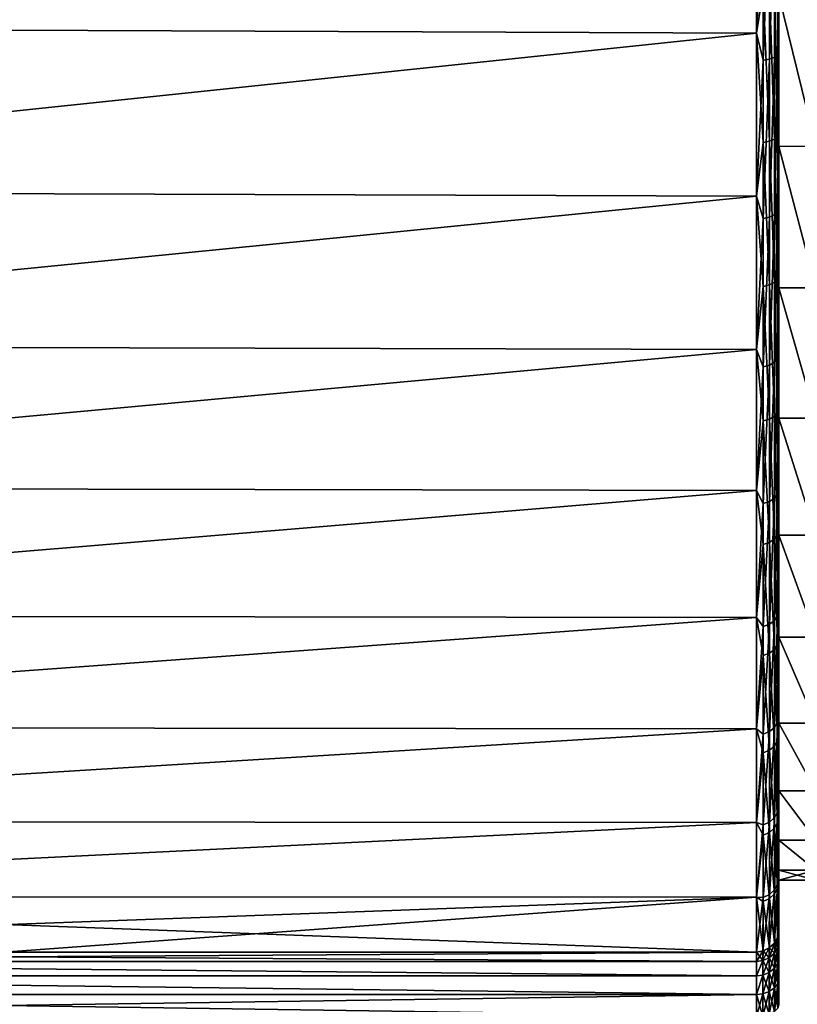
# Model space of a CAD drawing. Header units: metres. Extents: x -139 to 105, y -30 to 40.
# Tile 4 of 153: x -128 to -118, y -20 to -7. Entities that reach past the tile are written whole.
import ezdxf

# ---------------------------------------------------------------- set-up
doc = ezdxf.new("R2010")
doc.units = ezdxf.units.M
doc.layers.add('solid_150_SW0003', color=7, linetype='CONTINUOUS')

msp = doc.modelspace()

# ---------------------------------------------------------------- linework, layer by layer
at = {"layer": 'solid_150_SW0003'}
for points in [[(-118.29995, -4.747211, 95.491196), (-138.500031, -4.652534, 95.514091), (-138.500031, -6.954594, 94.814659)], [(-118.300011, -4.747436, 56.634388), (-138.500031, -6.954906, 57.310986), (-138.500031, -4.652668, 56.611477)], [(-118.29995, -7.035706, 94.784378), (-118.29995, -4.747211, 95.491196), (-138.500031, -6.954594, 94.814659)], [(-118.300011, -4.747436, 56.634388), (-118.299973, -7.035908, 57.341228), (-138.500031, -6.954906, 57.310986)], [(-118.207375, -6.467245, 57.152748), (-118.299973, -7.035908, 57.341228), (-118.300011, -4.747436, 56.634388)], [(-118.207428, -5.173738, 95.366692), (-118.29995, -4.747211, 95.491196), (-118.29995, -7.035706, 94.784378)], [(-118.014641, -6.404891, 57.335072), (-118.000031, -4.67502, 56.925457), (-118.000031, -6.920712, 57.620468)], [(-118.000031, -6.522058, 58.857899), (-118.000031, -6.920712, 57.620468), (-118.000031, -4.67502, 56.925457)], [(-118.057388, -5.145548, 95.261513), (-118.123787, -5.162719, 95.325577), (-118.123817, -7.382713, 94.588531)], [(-118.057411, -7.358158, 94.526917), (-118.057388, -5.145548, 95.261513), (-118.123817, -7.382713, 94.588531)], [(-118.014732, -5.123905, 95.180756), (-118.057388, -5.145548, 95.261513), (-118.057411, -7.358158, 94.526917)], [(-118.014763, -7.327208, 94.449257), (-118.014732, -5.123905, 95.180756), (-118.057411, -7.358158, 94.526917)], [(-118.014763, -7.327208, 94.449257), (-118.000031, -6.827733, 94.541588), (-118.014732, -5.123905, 95.180756)], [(-118.207458, -7.39847, 94.628075), (-118.207428, -5.173738, 95.366692), (-118.29995, -7.035706, 94.784378)], [(-118.123787, -5.162719, 95.325577), (-118.207428, -5.173738, 95.366692), (-118.207458, -7.39847, 94.628075)], [(-118.123817, -7.382713, 94.588531), (-118.123787, -5.162719, 95.325577), (-118.207458, -7.39847, 94.628075)], [(-118.207375, -6.467245, 57.152748), (-118.207329, -8.501247, 57.975624), (-118.299973, -7.035908, 57.341228)], [(-118.123642, -8.483122, 58.014187), (-118.207375, -6.467245, 57.152748), (-118.123695, -6.453456, 57.193062)], [(-118.123642, -8.483122, 58.014187), (-118.207329, -8.501247, 57.975624), (-118.207375, -6.467245, 57.152748)], [(-118.123695, -6.453456, 57.193062), (-118.057304, -6.431982, 57.255856), (-118.057243, -8.45489, 58.074253)], [(-118.123642, -8.483122, 58.014187), (-118.123695, -6.453456, 57.193062), (-118.057243, -8.45489, 58.074253)], [(-118.057304, -6.431982, 57.255856), (-118.014641, -6.404891, 57.335072), (-118.014587, -8.419278, 58.150021)], [(-118.057243, -8.45489, 58.074253), (-118.057304, -6.431982, 57.255856), (-118.014587, -8.419278, 58.150021)], [(-118.014587, -8.419278, 58.150021), (-118.014641, -6.404891, 57.335072), (-118.000031, -6.920712, 57.620468)], [(-117.500031, -8.55246, 59.771549), (-118.000031, -6.522058, 58.857899), (-117.500031, -6.521468, 58.857677)], [(-117.500031, -6.52177, 93.267738), (-118.000031, -6.522058, 93.267632), (-117.500031, -8.552769, 92.353821)], [(-118.000031, -6.522058, 58.857899), (-118.000031, -8.553147, 59.771912), (-118.000031, -6.920712, 57.620468)], [(-118.000031, -8.553147, 92.353622), (-118.000031, -6.522058, 93.267632), (-118.000031, -6.827733, 94.541588)], [(-117.500031, -8.552769, 92.353821), (-118.000031, -6.522058, 93.267632), (-118.000031, -8.553147, 92.353622)], [(-117.500031, -8.55246, 59.771549), (-118.000031, -8.553147, 59.771912), (-118.000031, -6.522058, 58.857899)], [(-118.014763, -7.327208, 94.449257), (-118.000031, -9.013124, 93.580032), (-118.000031, -6.827733, 94.541588)], [(-118.000031, -8.553147, 92.353622), (-118.000031, -6.827733, 94.541588), (-118.000031, -9.013124, 93.580032)], [(-118.29995, -7.035706, 94.784378), (-138.500031, -6.954594, 94.814659), (-138.500031, -9.156008, 93.843864)], [(-118.299973, -7.035908, 57.341228), (-138.500031, -9.156044, 58.281685), (-138.500031, -6.954906, 57.310986)], [(-118.014587, -8.419278, 58.150021), (-118.000031, -6.920712, 57.620468), (-118.000031, -9.086473, 58.584164)], [(-118.000031, -8.553147, 59.771912), (-118.000031, -9.086473, 58.584164), (-118.000031, -6.920712, 57.620468)], [(-118.29995, -9.223295, 93.809059), (-118.29995, -7.035706, 94.784378), (-138.500031, -9.156008, 93.843864)], [(-118.299973, -7.035908, 57.341228), (-118.299911, -9.223464, 58.316563), (-138.500031, -9.156044, 58.281685)], [(-118.207329, -8.501247, 57.975624), (-118.299911, -9.223464, 58.316563), (-118.299973, -7.035908, 57.341228)], [(-118.207458, -7.39847, 94.628075), (-118.29995, -7.035706, 94.784378), (-118.29995, -9.223295, 93.809059)], [(-118.207489, -9.521412, 93.634041), (-118.207458, -7.39847, 94.628075), (-118.29995, -9.223295, 93.809059)], [(-118.123817, -7.382713, 94.588531), (-118.207458, -7.39847, 94.628075), (-118.207489, -9.521412, 93.634041)], [(-118.12384, -9.501133, 93.596611), (-118.123817, -7.382713, 94.588531), (-118.207489, -9.521412, 93.634041)], [(-118.057411, -7.358158, 94.526917), (-118.123817, -7.382713, 94.588531), (-118.12384, -9.501133, 93.596611)], [(-118.057442, -9.469531, 93.538292), (-118.057411, -7.358158, 94.526917), (-118.12384, -9.501133, 93.596611)], [(-118.014763, -7.327208, 94.449257), (-118.057411, -7.358158, 94.526917), (-118.057442, -9.469531, 93.538292)], [(-118.014786, -9.429702, 93.46479), (-118.014763, -7.327208, 94.449257), (-118.057442, -9.469531, 93.538292)], [(-118.014786, -9.429702, 93.46479), (-118.000031, -9.013124, 93.580032), (-118.014763, -7.327208, 94.449257)], [(-118.123642, -8.483122, 58.014187), (-118.057243, -8.45489, 58.074253), (-118.057205, -10.375885, 59.109486)], [(-118.057243, -8.45489, 58.074253), (-118.014587, -8.419278, 58.150021), (-118.014549, -10.332182, 59.180893)], [(-118.057205, -10.375885, 59.109486), (-118.057243, -8.45489, 58.074253), (-118.014549, -10.332182, 59.180893)], [(-118.014549, -10.332182, 59.180893), (-118.014587, -8.419278, 58.150021), (-118.000031, -9.086473, 58.584164)], [(-118.207329, -8.501247, 57.975624), (-118.207291, -10.432781, 59.016521), (-118.299911, -9.223464, 58.316563)], [(-118.123596, -10.410536, 59.052868), (-118.207329, -8.501247, 57.975624), (-118.123642, -8.483122, 58.014187)], [(-118.123596, -10.410536, 59.052868), (-118.207291, -10.432781, 59.016521), (-118.207329, -8.501247, 57.975624)], [(-118.123596, -10.410536, 59.052868), (-118.123642, -8.483122, 58.014187), (-118.057205, -10.375885, 59.109486)], [(-117.500031, -10.449957, 60.919083), (-118.000031, -8.553147, 59.771912), (-117.500031, -8.55246, 59.771549)], [(-117.500031, -8.552769, 92.353821), (-118.000031, -8.553147, 92.353622), (-117.500031, -10.450259, 91.206238)], [(-118.000031, -8.553147, 59.771912), (-118.000031, -10.450699, 60.919594), (-118.000031, -9.086473, 58.584164)], [(-118.000031, -10.450699, 91.20594), (-118.000031, -8.553147, 92.353622), (-118.000031, -9.013124, 93.580032)], [(-117.500031, -10.450259, 91.206238), (-118.000031, -8.553147, 92.353622), (-118.000031, -10.450699, 91.20594)], [(-117.500031, -10.449957, 60.919083), (-118.000031, -10.450699, 60.919594), (-118.000031, -8.553147, 59.771912)], [(-118.014786, -9.429702, 93.46479), (-118.000031, -11.055688, 92.367882), (-118.000031, -9.013124, 93.580032)], [(-118.014549, -10.332182, 59.180893), (-118.000031, -9.086473, 58.584164), (-118.000031, -11.102651, 59.790878)], [(-118.000031, -10.450699, 91.20594), (-118.000031, -9.013124, 93.580032), (-118.000031, -11.055688, 92.367882)], [(-118.000031, -10.450699, 60.919594), (-118.000031, -11.102651, 59.790878), (-118.000031, -9.086473, 58.584164)], [(-118.29995, -9.223295, 93.809059), (-138.500031, -9.156008, 93.843864), (-138.500031, -11.224919, 92.615746)], [(-118.299911, -9.223464, 58.316563), (-138.500031, -11.224881, 59.509758), (-138.500031, -9.156044, 58.281685)], [(-118.29995, -11.278605, 92.579216), (-118.29995, -9.223295, 93.809059), (-138.500031, -11.224919, 92.615746)], [(-118.299911, -9.223464, 58.316563), (-118.299881, -11.278738, 59.54641), (-138.500031, -11.224881, 59.509758)], [(-118.207489, -9.521412, 93.634041), (-118.29995, -9.223295, 93.809059), (-118.29995, -11.278605, 92.579216)], [(-118.207291, -10.432781, 59.016521), (-118.299881, -11.278738, 59.54641), (-118.299911, -9.223464, 58.316563)], [(-118.12384, -9.501133, 93.596611), (-118.207489, -9.521412, 93.634041), (-118.20752, -11.513356, 92.398262)], [(-118.123871, -11.488834, 92.363464), (-118.12384, -9.501133, 93.596611), (-118.20752, -11.513356, 92.398262)], [(-118.057442, -9.469531, 93.538292), (-118.12384, -9.501133, 93.596611), (-118.123871, -11.488834, 92.363464)], [(-118.057472, -11.450622, 92.30925), (-118.057442, -9.469531, 93.538292), (-118.123871, -11.488834, 92.363464)], [(-118.014786, -9.429702, 93.46479), (-118.057442, -9.469531, 93.538292), (-118.057472, -11.450622, 92.30925)], [(-118.014816, -11.402459, 92.240913), (-118.014786, -9.429702, 93.46479), (-118.057472, -11.450622, 92.30925)], [(-118.014816, -11.402459, 92.240913), (-118.000031, -11.055688, 92.367882), (-118.014786, -9.429702, 93.46479)], [(-118.20752, -11.513356, 92.398262), (-118.207489, -9.521412, 93.634041), (-118.29995, -11.278605, 92.579216)], [(-118.207291, -10.432781, 59.016521), (-118.207268, -12.23856, 60.262897), (-118.299881, -11.278738, 59.54641)], [(-118.123573, -12.212462, 60.296589), (-118.207291, -10.432781, 59.016521), (-118.123596, -10.410536, 59.052868)], [(-118.123573, -12.212462, 60.296589), (-118.207268, -12.23856, 60.262897), (-118.207291, -10.432781, 59.016521)], [(-118.123596, -10.410536, 59.052868), (-118.057205, -10.375885, 59.109486), (-118.057175, -12.17181, 60.349072)], [(-118.123573, -12.212462, 60.296589), (-118.123596, -10.410536, 59.052868), (-118.057175, -12.17181, 60.349072)], [(-118.057205, -10.375885, 59.109486), (-118.014549, -10.332182, 59.180893), (-118.014526, -12.120542, 60.41526)], [(-118.057175, -12.17181, 60.349072), (-118.057205, -10.375885, 59.109486), (-118.014526, -12.120542, 60.41526)], [(-118.014526, -12.120542, 60.41526), (-118.014549, -10.332182, 59.180893), (-118.000031, -11.102651, 59.790878)], [(-117.500031, -12.201408, 62.29015), (-118.000031, -10.450699, 60.919594), (-117.500031, -10.449957, 60.919083)], [(-117.500031, -10.450259, 91.206238), (-118.000031, -10.450699, 91.20594), (-117.500031, -12.201689, 89.835136)], [(-118.000031, -10.450699, 60.919594), (-118.000031, -12.202164, 62.290817), (-118.000031, -11.102651, 59.790878)], [(-118.000031, -12.202164, 89.834717), (-118.000031, -10.450699, 91.20594), (-118.000031, -11.055688, 92.367882)], [(-117.500031, -12.201689, 89.835136), (-118.000031, -10.450699, 91.20594), (-118.000031, -12.202164, 89.834717)], [(-117.500031, -12.201408, 62.29015), (-118.000031, -12.202164, 62.290817), (-118.000031, -10.450699, 60.919594)], [(-118.014816, -11.402459, 92.240913), (-118.000031, -12.940145, 90.917168), (-118.000031, -11.055688, 92.367882)], [(-118.000031, -12.202164, 89.834717), (-118.000031, -11.055688, 92.367882), (-118.000031, -12.940145, 90.917168)], [(-118.299881, -11.278738, 59.54641), (-138.500031, -13.13135, 60.977421), (-138.500031, -11.224881, 59.509758)], [(-118.29995, -11.278605, 92.579216), (-138.500031, -11.224919, 92.615746), (-138.500031, -13.131387, 91.148079)], [(-118.014526, -12.120542, 60.41526), (-118.000031, -11.102651, 59.790878), (-118.000031, -12.977802, 61.243164)], [(-118.000031, -12.202164, 62.290817), (-118.000031, -12.977802, 61.243164), (-118.000031, -11.102651, 59.790878)], [(-118.29995, -13.172155, 91.112495), (-118.29995, -11.278605, 92.579216), (-138.500031, -13.131387, 91.148079)], [(-118.299881, -11.278738, 59.54641), (-118.299858, -13.172252, 61.013123), (-138.500031, -13.13135, 60.977421)], [(-118.20752, -11.513356, 92.398262), (-118.29995, -11.278605, 92.579216), (-118.29995, -13.172155, 91.112495)], [(-118.207268, -12.23856, 60.262897), (-118.299858, -13.172252, 61.013123), (-118.299881, -11.278738, 59.54641)], [(-118.123871, -11.488834, 92.363464), (-118.20752, -11.513356, 92.398262), (-118.20755, -13.346898, 90.937744)], [(-118.123901, -13.318471, 90.906059), (-118.123871, -11.488834, 92.363464), (-118.20755, -13.346898, 90.937744)], [(-118.057472, -11.450622, 92.30925), (-118.123871, -11.488834, 92.363464), (-118.123901, -13.318471, 90.906059)], [(-118.057503, -13.274173, 90.856689), (-118.057472, -11.450622, 92.30925), (-118.123901, -13.318471, 90.906059)], [(-118.014816, -11.402459, 92.240913), (-118.057472, -11.450622, 92.30925), (-118.057503, -13.274173, 90.856689)], [(-118.014847, -13.21834, 90.794464), (-118.014816, -11.402459, 92.240913), (-118.057503, -13.274173, 90.856689)], [(-118.014847, -13.21834, 90.794464), (-118.000031, -12.940145, 90.917168), (-118.014816, -11.402459, 92.240913)], [(-118.20755, -13.346898, 90.937744), (-118.20752, -11.513356, 92.398262), (-118.29995, -13.172155, 91.112495)], [(-118.057175, -12.17181, 60.349072), (-118.014526, -12.120542, 60.41526), (-118.014519, -13.7628, 61.838238)], [(-118.014519, -13.7628, 61.838238), (-118.014526, -12.120542, 60.41526), (-118.000031, -12.977802, 61.243164)], [(-118.207268, -12.23856, 60.262897), (-118.20726, -13.896817, 61.699726), (-118.299858, -13.172252, 61.013123)], [(-118.123558, -13.867183, 61.730354), (-118.207268, -12.23856, 60.262897), (-118.123573, -12.212462, 60.296589)], [(-118.123558, -13.867183, 61.730354), (-118.20726, -13.896817, 61.699726), (-118.207268, -12.23856, 60.262897)], [(-118.123573, -12.212462, 60.296589), (-118.057175, -12.17181, 60.349072), (-118.057159, -13.821015, 61.778069)], [(-118.123558, -13.867183, 61.730354), (-118.123573, -12.212462, 60.296589), (-118.057159, -13.821015, 61.778069)], [(-118.057159, -13.821015, 61.778069), (-118.057175, -12.17181, 60.349072), (-118.014519, -13.7628, 61.838238)], [(-117.500031, -13.771616, 63.861427), (-118.000031, -12.202164, 62.290817), (-117.500031, -12.201408, 62.29015)], [(-117.500031, -12.201689, 89.835136), (-118.000031, -12.202164, 89.834717), (-117.500031, -13.771852, 88.26384)], [(-118.000031, -12.202164, 62.290817), (-118.000031, -13.772345, 63.862255), (-118.000031, -12.977802, 61.243164)], [(-118.000031, -13.772345, 88.263275), (-118.000031, -12.202164, 89.834717), (-118.000031, -12.940145, 90.917168)], [(-117.500031, -13.771852, 88.26384), (-118.000031, -12.202164, 89.834717), (-118.000031, -13.772345, 88.263275)], [(-117.500031, -13.771616, 63.861427), (-118.000031, -13.772345, 63.862255), (-118.000031, -12.202164, 62.290817)], [(-118.014847, -13.21834, 90.794464), (-118.000031, -14.64023, 89.243248), (-118.000031, -12.940145, 90.917168)], [(-118.000031, -13.772345, 88.263275), (-118.000031, -12.940145, 90.917168), (-118.000031, -14.64023, 89.243248)], [(-118.014519, -13.7628, 61.838238), (-118.000031, -12.977802, 61.243164), (-118.000031, -14.650471, 62.893463)], [(-118.000031, -13.772345, 63.862255), (-118.000031, -14.650471, 62.893463), (-118.000031, -12.977802, 61.243164)], [(-118.299858, -13.172252, 61.013123), (-138.500031, -14.847847, 62.66346), (-138.500031, -13.13135, 60.977421)], [(-118.29995, -13.172155, 91.112495), (-138.500031, -13.131387, 91.148079), (-138.500031, -14.847822, 89.462105)], [(-118.29995, -14.876791, 89.429932), (-118.29995, -13.172155, 91.112495), (-138.500031, -14.847822, 89.462105)], [(-118.299858, -13.172252, 61.013123), (-118.299866, -14.876855, 62.695675), (-138.500031, -14.847847, 62.66346)], [(-118.20755, -13.346898, 90.937744), (-118.29995, -13.172155, 91.112495), (-118.29995, -14.876791, 89.429932)], [(-118.20726, -13.896817, 61.699726), (-118.299866, -14.876855, 62.695675), (-118.299858, -13.172252, 61.013123)], [(-118.123901, -13.318471, 90.906059), (-118.20755, -13.346898, 90.937744), (-118.207581, -14.996812, 89.272575)], [(-118.123932, -14.96487, 89.244438), (-118.123901, -13.318471, 90.906059), (-118.207581, -14.996812, 89.272575)], [(-118.057503, -13.274173, 90.856689), (-118.123901, -13.318471, 90.906059), (-118.123932, -14.96487, 89.244438)], [(-118.057533, -14.915096, 89.2006), (-118.057503, -13.274173, 90.856689), (-118.123932, -14.96487, 89.244438)], [(-118.014847, -13.21834, 90.794464), (-118.057503, -13.274173, 90.856689), (-118.057533, -14.915096, 89.2006)], [(-118.014877, -14.852363, 89.14534), (-118.014847, -13.21834, 90.794464), (-118.057533, -14.915096, 89.2006)], [(-118.014877, -14.852363, 89.14534), (-118.000031, -14.64023, 89.243248), (-118.014847, -13.21834, 90.794464)], [(-118.207581, -14.996812, 89.272575), (-118.20755, -13.346898, 90.937744), (-118.29995, -14.876791, 89.429932)], [(-118.123566, -15.354747, 63.336884), (-118.20726, -13.896817, 61.699726), (-118.123558, -13.867183, 61.730354)], [(-118.123566, -15.354747, 63.336884), (-118.123558, -13.867183, 61.730354), (-118.057152, -15.303621, 63.379253)], [(-118.123558, -13.867183, 61.730354), (-118.057159, -13.821015, 61.778069), (-118.057152, -15.303621, 63.379253)], [(-118.057159, -13.821015, 61.778069), (-118.014519, -13.7628, 61.838238), (-118.014519, -15.239161, 63.432678)], [(-118.057152, -15.303621, 63.379253), (-118.057159, -13.821015, 61.778069), (-118.014519, -15.239161, 63.432678)], [(-118.014519, -15.239161, 63.432678), (-118.014519, -13.7628, 61.838238), (-118.000031, -14.650471, 62.893463)], [(-117.500031, -15.140886, 65.607697), (-118.000031, -13.772345, 63.862255), (-117.500031, -13.771616, 63.861427)], [(-117.500031, -13.771852, 88.26384), (-118.000031, -13.772345, 88.263275), (-117.500031, -15.141066, 86.51757)], [(-118.000031, -13.772345, 63.862255), (-118.000031, -15.141533, 65.608635), (-118.000031, -14.650471, 62.893463)], [(-118.000031, -15.141533, 86.516899), (-118.000031, -13.772345, 88.263275), (-118.000031, -14.64023, 89.243248)], [(-117.500031, -15.141066, 86.51757), (-118.000031, -13.772345, 88.263275), (-118.000031, -15.141533, 86.516899)], [(-117.500031, -15.140886, 65.607697), (-118.000031, -15.141533, 65.608635), (-118.000031, -13.772345, 63.862255)], [(-118.20726, -13.896817, 61.699726), (-118.20726, -15.387563, 63.309685), (-118.299866, -14.876855, 62.695675)], [(-118.123566, -15.354747, 63.336884), (-118.20726, -15.387563, 63.309685), (-118.20726, -13.896817, 61.699726)], [(-118.014877, -14.852363, 89.14534), (-118.000031, -16.122355, 87.382904), (-118.000031, -14.64023, 89.243248)], [(-118.014519, -15.239161, 63.432678), (-118.000031, -14.650471, 62.893463), (-118.000031, -16.125305, 64.749481)], [(-118.000031, -15.141533, 86.516899), (-118.000031, -14.64023, 89.243248), (-118.000031, -16.122355, 87.382904)], [(-118.000031, -15.141533, 65.608635), (-118.000031, -16.125305, 64.749481), (-118.000031, -14.650471, 62.893463)], [(-118.29995, -14.876791, 89.429932), (-138.500031, -14.847822, 89.462105), (-138.500031, -16.349384, 87.582214)], [(-118.299866, -14.876855, 62.695675), (-138.500031, -16.349421, 64.543373), (-138.500031, -14.847847, 62.66346)], [(-118.29995, -16.368063, 87.555656), (-118.29995, -14.876791, 89.429932), (-138.500031, -16.349384, 87.582214)], [(-118.299866, -14.876855, 62.695675), (-118.299881, -16.368099, 64.569931), (-138.500031, -16.349421, 64.543373)], [(-118.207581, -14.996812, 89.272575), (-118.29995, -14.876791, 89.429932), (-118.29995, -16.368063, 87.555656)], [(-118.20726, -15.387563, 63.309685), (-118.299881, -16.368099, 64.569931), (-118.299866, -14.876855, 62.695675)], [(-118.057533, -14.915096, 89.2006), (-118.123932, -14.96487, 89.244438), (-118.123955, -16.405382, 87.401474)], [(-118.057556, -16.350817, 87.363762), (-118.057533, -14.915096, 89.2006), (-118.123955, -16.405382, 87.401474)], [(-118.014877, -14.852363, 89.14534), (-118.057533, -14.915096, 89.2006), (-118.057556, -16.350817, 87.363762)], [(-118.0149, -16.282043, 87.316223), (-118.014877, -14.852363, 89.14534), (-118.057556, -16.350817, 87.363762)], [(-118.0149, -16.282043, 87.316223), (-118.000031, -16.122355, 87.382904), (-118.014877, -14.852363, 89.14534)], [(-118.207603, -16.440399, 87.425674), (-118.207581, -14.996812, 89.272575), (-118.29995, -16.368063, 87.555656)], [(-118.123932, -14.96487, 89.244438), (-118.207581, -14.996812, 89.272575), (-118.207603, -16.440399, 87.425674)], [(-118.123955, -16.405382, 87.401474), (-118.123932, -14.96487, 89.244438), (-118.207603, -16.440399, 87.425674)], [(-117.500031, -16.292448, 67.51326), (-118.000031, -15.141533, 65.608635), (-117.500031, -15.140886, 65.607697)], [(-117.500031, -15.141066, 86.51757), (-118.000031, -15.141533, 86.516899), (-117.500031, -16.292568, 84.612045)], [(-118.000031, -15.141533, 65.608635), (-118.000031, -16.292936, 67.514191), (-118.000031, -16.125305, 64.749481)], [(-118.000031, -16.292936, 84.611343), (-118.000031, -15.141533, 86.516899), (-118.000031, -16.122355, 87.382904)], [(-117.500031, -16.292568, 84.612045), (-118.000031, -15.141533, 86.516899), (-118.000031, -16.292936, 84.611343)], [(-117.500031, -16.292448, 67.51326), (-118.000031, -16.292936, 67.514191), (-118.000031, -15.141533, 65.608635)], [(-118.123566, -15.354747, 63.336884), (-118.057152, -15.303621, 63.379253), (-118.057167, -16.601755, 65.133324)], [(-118.057167, -16.601755, 65.133324), (-118.057152, -15.303621, 63.379253), (-118.014534, -16.531826, 65.179359)], [(-118.057152, -15.303621, 63.379253), (-118.014519, -15.239161, 63.432678), (-118.014534, -16.531826, 65.179359)], [(-118.014534, -16.531826, 65.179359), (-118.014519, -15.239161, 63.432678), (-118.000031, -16.125305, 64.749481)], [(-118.20726, -15.387563, 63.309685), (-118.207283, -16.692825, 65.073364), (-118.299881, -16.368099, 64.569931)], [(-118.123581, -16.657225, 65.096809), (-118.207283, -16.692825, 65.073364), (-118.20726, -15.387563, 63.309685)], [(-118.123581, -16.657225, 65.096809), (-118.20726, -15.387563, 63.309685), (-118.123566, -15.354747, 63.336884)], [(-118.123581, -16.657225, 65.096809), (-118.123566, -15.354747, 63.336884), (-118.057167, -16.601755, 65.133324)], [(-118.0149, -16.282043, 87.316223), (-118.000031, -17.372074, 85.350685), (-118.000031, -16.122355, 87.382904)], [(-118.014534, -16.531826, 65.179359), (-118.000031, -16.125305, 64.749481), (-118.000031, -17.359858, 66.749725)], [(-118.000031, -16.292936, 84.611343), (-118.000031, -16.122355, 87.382904), (-118.000031, -17.372074, 85.350685)], [(-118.000031, -17.202909, 69.53582), (-118.000031, -17.359858, 66.749725), (-118.000031, -16.125305, 64.749481)], [(-118.000031, -16.292936, 67.514191), (-118.000031, -17.202909, 69.53582), (-118.000031, -16.125305, 64.749481)], [(-118.29995, -16.368063, 87.555656), (-138.500031, -16.349384, 87.582214), (-138.500031, -17.614344, 85.535614)], [(-118.299881, -16.368099, 64.569931), (-138.500031, -17.614344, 66.58992), (-138.500031, -16.349421, 64.543373)], [(-118.29995, -17.624584, 85.516548), (-118.29995, -16.368063, 87.555656), (-138.500031, -17.614344, 85.535614)], [(-118.299881, -16.368099, 64.569931), (-118.299911, -17.624601, 66.609016), (-138.500031, -17.614344, 66.58992)], [(-118.207603, -16.440399, 87.425674), (-118.29995, -16.368063, 87.555656), (-118.29995, -17.624584, 85.516548)], [(-118.207283, -16.692825, 65.073364), (-118.299911, -17.624601, 66.609016), (-118.299881, -16.368099, 64.569931)], [(-118.057556, -16.350817, 87.363762), (-118.123955, -16.405382, 87.401474), (-118.123985, -17.620188, 85.402512)], [(-118.057579, -17.561583, 85.371445), (-118.057556, -16.350817, 87.363762), (-118.123985, -17.620188, 85.402512)], [(-118.0149, -16.282043, 87.316223), (-118.057556, -16.350817, 87.363762), (-118.057579, -17.561583, 85.371445)], [(-118.014931, -17.487717, 85.332291), (-118.0149, -16.282043, 87.316223), (-118.057579, -17.561583, 85.371445)], [(-118.014931, -17.487717, 85.332291), (-118.000031, -17.372074, 85.350685), (-118.0149, -16.282043, 87.316223)], [(-117.500031, -17.202589, 69.534981), (-118.000031, -16.292936, 67.514191), (-117.500031, -16.292448, 67.51326)], [(-117.500031, -16.292568, 84.612045), (-118.000031, -16.292936, 84.611343), (-117.500031, -17.20266, 82.59037)], [(-118.000031, -17.202911, 82.589714), (-118.000031, -16.292936, 84.611343), (-118.000031, -17.372074, 85.350685)], [(-117.500031, -17.20266, 82.59037), (-118.000031, -16.292936, 84.611343), (-118.000031, -17.202911, 82.589714)], [(-117.500031, -17.202589, 69.534981), (-118.000031, -17.202909, 69.53582), (-118.000031, -16.292936, 67.514191)], [(-118.207626, -17.657797, 85.422447), (-118.207603, -16.440399, 87.425674), (-118.29995, -17.624584, 85.516548)], [(-118.123955, -16.405382, 87.401474), (-118.207603, -16.440399, 87.425674), (-118.207626, -17.657797, 85.422447)], [(-118.123985, -17.620188, 85.402512), (-118.123955, -16.405382, 87.401474), (-118.207626, -17.657797, 85.422447)], [(-118.123581, -16.657225, 65.096809), (-118.057167, -16.601755, 65.133324), (-118.057198, -17.699768, 67.019127)], [(-118.057198, -17.699768, 67.019127), (-118.057167, -16.601755, 65.133324), (-118.014565, -17.625216, 67.05722)], [(-118.057167, -16.601755, 65.133324), (-118.014534, -16.531826, 65.179359), (-118.014565, -17.625216, 67.05722)], [(-118.014565, -17.625216, 67.05722), (-118.014534, -16.531826, 65.179359), (-118.000031, -17.359858, 66.749725)], [(-118.207283, -16.692825, 65.073364), (-118.207321, -17.796873, 66.969513), (-118.299911, -17.624601, 66.609016)], [(-118.123611, -17.758913, 66.988907), (-118.207321, -17.796873, 66.969513), (-118.207283, -16.692825, 65.073364)], [(-118.123611, -17.758913, 66.988907), (-118.207283, -16.692825, 65.073364), (-118.123581, -16.657225, 65.096809)], [(-118.123611, -17.758913, 66.988907), (-118.123581, -16.657225, 65.096809), (-118.057198, -17.699768, 67.019127)], [(-117.500031, -17.865562, 71.661232), (-118.000031, -17.202909, 69.53582), (-117.500031, -17.202589, 69.534981)], [(-117.500031, -17.20266, 82.59037), (-118.000031, -17.202911, 82.589714), (-117.500031, -17.865591, 80.464188)], [(-118.000031, -17.202909, 69.53582), (-118.000031, -17.865721, 71.66188), (-118.000031, -17.359858, 66.749725)], [(-117.500031, -17.865562, 71.661232), (-118.000031, -17.865721, 71.66188), (-118.000031, -17.202909, 69.53582)], [(-118.000031, -17.865721, 80.463654), (-118.000031, -17.202911, 82.589714), (-118.000031, -17.372074, 85.350685)], [(-117.500031, -17.865591, 80.464188), (-118.000031, -17.202911, 82.589714), (-118.000031, -17.865721, 80.463654)], [(-118.014931, -17.487717, 85.332291), (-118.000031, -18.355436, 83.220451), (-118.000031, -17.372074, 85.350685)], [(-118.014565, -17.625216, 67.05722), (-118.000031, -17.359858, 66.749725), (-118.000031, -18.339874, 68.875038)], [(-118.000031, -18.264025, 73.835297), (-118.000031, -18.339874, 68.875038), (-118.000031, -17.359858, 66.749725)], [(-118.000031, -17.865721, 71.66188), (-118.000031, -18.264025, 73.835297), (-118.000031, -17.359858, 66.749725)], [(-118.000031, -17.865721, 80.463654), (-118.000031, -17.372074, 85.350685), (-118.000031, -18.355436, 83.220451)], [(-118.057579, -17.561583, 85.371445), (-118.123985, -17.620188, 85.402512), (-118.124008, -18.592575, 83.275055)], [(-118.057602, -18.530735, 83.25106), (-118.057579, -17.561583, 85.371445), (-118.124008, -18.592575, 83.275055)], [(-118.014931, -17.487717, 85.332291), (-118.057579, -17.561583, 85.371445), (-118.057602, -18.530735, 83.25106)], [(-118.014954, -18.452793, 83.220825), (-118.014931, -17.487717, 85.332291), (-118.057602, -18.530735, 83.25106)], [(-118.014954, -18.452793, 83.220825), (-118.000031, -18.355436, 83.220451), (-118.014931, -17.487717, 85.332291)], [(-118.29995, -17.624584, 85.516548), (-138.500031, -17.614344, 85.535614), (-138.500031, -18.624393, 83.351936)], [(-118.299911, -17.624601, 66.609016), (-138.500031, -18.624388, 68.773582), (-138.500031, -17.614344, 66.58992)], [(-118.29995, -18.628334, 83.341858), (-118.29995, -17.624584, 85.516548), (-138.500031, -18.624393, 83.351936)], [(-118.299911, -17.624601, 66.609016), (-118.299965, -18.62834, 68.783691), (-138.500031, -18.624388, 68.773582)], [(-118.207321, -17.796873, 66.969513), (-118.299965, -18.62834, 68.783691), (-118.299911, -17.624601, 66.609016)], [(-118.207626, -17.657797, 85.422447), (-118.29995, -17.624584, 85.516548), (-118.29995, -18.628334, 83.341858)], [(-118.207649, -18.632259, 83.290443), (-118.207626, -17.657797, 85.422447), (-118.29995, -18.628334, 83.341858)], [(-118.123985, -17.620188, 85.402512), (-118.207626, -17.657797, 85.422447), (-118.207649, -18.632259, 83.290443)], [(-118.124008, -18.592575, 83.275055), (-118.123985, -17.620188, 85.402512), (-118.207649, -18.632259, 83.290443)], [(-118.123611, -17.758913, 66.988907), (-118.057198, -17.699768, 67.019127), (-118.057236, -18.584427, 69.013939)], [(-118.057236, -18.584427, 69.013939), (-118.057198, -17.699768, 67.019127), (-118.01461, -18.506145, 69.043633)], [(-118.057198, -17.699768, 67.019127), (-118.014565, -17.625216, 67.05722), (-118.01461, -18.506145, 69.043633)], [(-118.01461, -18.506145, 69.043633), (-118.014565, -17.625216, 67.05722), (-118.000031, -18.339874, 68.875038)], [(-118.207321, -17.796873, 66.969513), (-118.207367, -18.686394, 68.975266), (-118.299965, -18.62834, 68.783691)], [(-118.123657, -18.646536, 68.990387), (-118.207367, -18.686394, 68.975266), (-118.207321, -17.796873, 66.969513)], [(-118.123657, -18.646536, 68.990387), (-118.207321, -17.796873, 66.969513), (-118.123611, -17.758913, 66.988907)], [(-118.123657, -18.646536, 68.990387), (-118.123611, -17.758913, 66.988907), (-118.057236, -18.584427, 69.013939)], [(-117.500031, -18.263973, 73.83493), (-118.000031, -17.865721, 71.66188), (-117.500031, -17.865562, 71.661232)], [(-117.500031, -17.865591, 80.464188), (-118.000031, -17.865721, 80.463654), (-117.500031, -18.263977, 78.29055)], [(-118.000031, -18.264025, 78.29023), (-118.000031, -17.865721, 80.463654), (-118.000031, -18.355436, 83.220451)], [(-117.500031, -18.263977, 78.29055), (-118.000031, -17.865721, 80.463654), (-118.000031, -18.264025, 78.29023)], [(-117.500031, -18.263973, 73.83493), (-118.000031, -18.264025, 73.835297), (-118.000031, -17.865721, 71.66188)], [(-118.014969, -19.163996, 81.010887), (-118.000031, -19.07461, 80.987808), (-118.000031, -18.355436, 83.220451)], [(-118.014954, -18.452793, 83.220825), (-118.014969, -19.163996, 81.010887), (-118.000031, -18.355436, 83.220451)], [(-118.01461, -18.506145, 69.043633), (-118.000031, -18.339874, 68.875038), (-118.000031, -19.07453, 71.137741)], [(-117.500031, -18.4, 76.062767), (-118.000031, -18.264025, 73.835297), (-117.500031, -18.263973, 73.83493)], [(-117.500031, -18.263977, 78.29055), (-118.000031, -18.264025, 78.29023), (-118.000031, -18.4, 76.062767)], [(-117.500031, -18.263977, 78.29055), (-118.000031, -18.4, 76.062767), (-117.500031, -18.4, 76.062767)], [(-118.000031, -18.264025, 73.835297), (-118.000031, -18.4, 76.062767), (-118.000031, -18.339874, 68.875038)], [(-118.000031, -18.4, 76.062767), (-118.000031, -18.264025, 78.29023), (-118.000031, -18.355436, 83.220451)], [(-117.500031, -18.4, 76.062767), (-118.000031, -18.4, 76.062767), (-118.000031, -18.264025, 73.835297)], [(-118.000031, -18.4, 76.062767), (-118.000031, -19.07453, 71.137741), (-118.000031, -18.339874, 68.875038)], [(-118.000031, -18.4, 76.062767), (-118.000031, -18.355436, 83.220451), (-118.000031, -19.07461, 80.987808)], [(-118.014954, -18.452793, 83.220825), (-118.057625, -19.244942, 81.031792), (-118.014969, -19.163996, 81.010887)], [(-118.014954, -18.452793, 83.220825), (-118.057602, -18.530735, 83.25106), (-118.057625, -19.244942, 81.031792)], [(-118.000031, -18.4, 76.062767), (-118.000031, -19.07461, 80.987808), (-118.000031, -19.07453, 71.137741)], [(-138.500031, -18.624388, 68.773582), (-118.300026, -19.364916, 71.062767), (-138.500031, -19.364916, 71.062767)], [(-118.299965, -18.62834, 68.783691), (-118.300026, -19.364916, 71.062767), (-138.500031, -18.624388, 68.773582)], [(-118.29995, -18.628334, 83.341858), (-138.500031, -18.624393, 83.351936), (-138.500031, -19.364916, 81.062767)], [(-118.29995, -18.628334, 83.341858), (-138.500031, -19.364916, 81.062767), (-128.400024, -19.364916, 81.062767)], [(-118.29995, -18.628334, 83.341858), (-128.400024, -19.364916, 81.062767), (-118.300026, -19.364916, 81.062767)], [(-118.207649, -18.632259, 83.290443), (-118.29995, -18.628334, 83.341858), (-118.300026, -19.364916, 81.062767)], [(-118.299965, -18.62834, 68.783691), (-118.207428, -19.350666, 71.066444), (-118.300026, -19.364916, 71.062767)], [(-118.207367, -18.686394, 68.975266), (-118.207428, -19.350666, 71.066444), (-118.299965, -18.62834, 68.783691)], [(-118.124008, -18.592575, 83.275055), (-118.210693, -19.351311, 81.05925), (-118.126083, -19.310598, 81.048744)], [(-118.124008, -18.592575, 83.275055), (-118.207649, -18.632259, 83.290443), (-118.210693, -19.351311, 81.05925)], [(-118.057602, -18.530735, 83.25106), (-118.126083, -19.310598, 81.048744), (-118.057625, -19.244942, 81.031792)], [(-118.057602, -18.530735, 83.25106), (-118.124008, -18.592575, 83.275055), (-118.126083, -19.310598, 81.048744)], [(-118.123657, -18.646536, 68.990387), (-118.057236, -18.584427, 69.013939), (-118.055641, -19.242851, 71.094284)], [(-118.057236, -18.584427, 69.013939), (-118.01461, -18.506145, 69.043633), (-118.013618, -19.16081, 71.115463)], [(-118.057236, -18.584427, 69.013939), (-118.013618, -19.16081, 71.115463), (-118.055641, -19.242851, 71.094284)], [(-118.01461, -18.506145, 69.043633), (-118.000031, -19.07453, 71.137741), (-118.013618, -19.16081, 71.115463)], [(-118.207649, -18.632259, 83.290443), (-118.300026, -19.364916, 81.062767), (-118.210693, -19.351311, 81.05925)], [(-118.207367, -18.686394, 68.975266), (-118.123711, -19.309389, 71.077103), (-118.207428, -19.350666, 71.066444)], [(-118.123657, -18.646536, 68.990387), (-118.123711, -19.309389, 71.077103), (-118.207367, -18.686394, 68.975266)], [(-118.123657, -18.646536, 68.990387), (-118.055641, -19.242851, 71.094284), (-118.123711, -19.309389, 71.077103)], [(-118.014969, -19.163996, 81.010887), (-118.013184, -19.300716, 80.618538), (-118.000031, -19.07461, 80.987808)], [(-118.000031, -19.07453, 71.137741), (-118.000031, -19.228273, 71.55365), (-118.013618, -19.16081, 71.115463)], [(-118.013184, -19.300716, 80.618538), (-118.000031, -19.228107, 80.572144), (-118.000031, -19.07461, 80.987808)], [(-118.000031, -19.228107, 80.572144), (-118.000031, -19.228273, 71.55365), (-118.000031, -19.07453, 71.137741)], [(-118.000031, -19.07461, 80.987808), (-118.000031, -19.228107, 80.572144), (-118.000031, -19.07453, 71.137741)], [(-118.057625, -19.244942, 81.031792), (-118.126083, -19.310598, 81.048744), (-118.125618, -19.442001, 80.685219)], [(-118.125618, -19.442001, 80.685219), (-118.055763, -19.378765, 80.655373), (-118.057625, -19.244942, 81.031792)], [(-118.123711, -19.309389, 71.077103), (-118.055641, -19.242851, 71.094284), (-118.055763, -19.378759, 71.470161)], [(-118.014969, -19.163996, 81.010887), (-118.057625, -19.244942, 81.031792), (-118.055763, -19.378765, 80.655373)], [(-118.055763, -19.378765, 80.655373), (-118.013184, -19.300716, 80.618538), (-118.014969, -19.163996, 81.010887)], [(-118.013184, -19.300709, 71.506996), (-118.055763, -19.378759, 71.470161), (-118.055641, -19.242851, 71.094284)], [(-118.013618, -19.16081, 71.115463), (-118.013184, -19.300709, 71.506996), (-118.055641, -19.242851, 71.094284)], [(-118.000031, -19.228273, 71.55365), (-118.013184, -19.300709, 71.506996), (-118.013618, -19.16081, 71.115463)], [(-118.013184, -19.300716, 80.618538), (-118.000031, -19.44384, 80.20713), (-118.000031, -19.228107, 80.572144)], [(-118.000031, -19.228273, 71.55365), (-118.000031, -19.444122, 71.918785), (-118.013184, -19.300709, 71.506996)], [(-118.000031, -19.228107, 80.572144), (-118.000031, -19.44384, 80.20713), (-118.000031, -19.228273, 71.55365)], [(-118.000031, -19.44384, 80.20713), (-118.000031, -19.444122, 71.918785), (-118.000031, -19.228273, 71.55365)], [(-118.300026, -19.492579, 71.416077), (-138.500031, -19.492743, 71.41642), (-138.500031, -19.364916, 71.062767)], [(-118.300026, -19.364916, 71.062767), (-118.300026, -19.492579, 71.416077), (-138.500031, -19.364916, 71.062767)], [(-118.300026, -19.364916, 81.062767), (-128.400024, -19.364916, 81.062767), (-138.500031, -19.492743, 80.709106)], [(-118.300026, -19.49258, 80.709457), (-118.300026, -19.364916, 81.062767), (-138.500031, -19.492743, 80.709106)], [(-118.207428, -19.350666, 71.066444), (-118.211884, -19.480589, 71.422096), (-118.300026, -19.364916, 71.062767)], [(-118.210693, -19.351311, 81.05925), (-118.300026, -19.364916, 81.062767), (-118.300026, -19.49258, 80.709457)], [(-118.210693, -19.351311, 81.05925), (-118.300026, -19.49258, 80.709457), (-118.211884, -19.480591, 80.70343)], [(-118.211884, -19.480589, 71.422096), (-118.300026, -19.492579, 71.416077), (-118.300026, -19.364916, 71.062767)], [(-118.211884, -19.480591, 80.70343), (-118.125618, -19.442001, 80.685219), (-118.126083, -19.310598, 81.048744)], [(-118.210693, -19.351311, 81.05925), (-118.211884, -19.480591, 80.70343), (-118.126083, -19.310598, 81.048744)], [(-118.12561, -19.441998, 71.440315), (-118.211884, -19.480589, 71.422096), (-118.207428, -19.350666, 71.066444)], [(-118.207428, -19.350666, 71.066444), (-118.123711, -19.309389, 71.077103), (-118.12561, -19.441998, 71.440315)], [(-118.125618, -19.639555, 80.352859), (-118.055763, -19.583038, 80.311707), (-118.055763, -19.378765, 80.655373)], [(-118.125618, -19.442001, 80.685219), (-118.125618, -19.639555, 80.352859), (-118.055763, -19.378765, 80.655373)], [(-118.055763, -19.378759, 71.470161), (-118.12561, -19.441998, 71.440315), (-118.123711, -19.309389, 71.077103)], [(-118.055763, -19.378759, 71.470161), (-118.055763, -19.583033, 71.813828), (-118.12561, -19.441998, 71.440315)], [(-118.013184, -19.300709, 71.506996), (-118.013184, -19.513275, 71.864616), (-118.055763, -19.378759, 71.470161)], [(-118.055763, -19.583038, 80.311707), (-118.013184, -19.513281, 80.260925), (-118.013184, -19.300716, 80.618538)], [(-118.055763, -19.378765, 80.655373), (-118.055763, -19.583038, 80.311707), (-118.013184, -19.300716, 80.618538)], [(-118.013184, -19.513275, 71.864616), (-118.055763, -19.583033, 71.813828), (-118.055763, -19.378759, 71.470161)], [(-118.000031, -19.444122, 71.918785), (-118.013184, -19.513275, 71.864616), (-118.013184, -19.300709, 71.506996)], [(-118.013184, -19.300716, 80.618538), (-118.013184, -19.513281, 80.260925), (-118.000031, -19.44384, 80.20713)], [(-118.300026, -19.492579, 71.416077), (-118.300026, -19.684196, 71.739464), (-138.500031, -19.492743, 71.41642)], [(-118.300026, -19.684196, 80.386063), (-118.300026, -19.49258, 80.709457), (-138.500031, -19.492743, 80.709106)], [(-118.300026, -19.684196, 71.739464), (-138.500031, -19.684511, 71.739899), (-138.500031, -19.492743, 71.41642)], [(-118.300026, -19.684196, 80.386063), (-138.500031, -19.492743, 80.709106), (-138.500031, -19.684511, 80.385635)], [(-118.211884, -19.480589, 71.422096), (-118.300026, -19.684196, 71.739464), (-118.300026, -19.492579, 71.416077)], [(-118.211884, -19.480589, 71.422096), (-118.211884, -19.674046, 71.747566), (-118.300026, -19.684196, 71.739464)], [(-118.211884, -19.480591, 80.70343), (-118.300026, -19.49258, 80.709457), (-118.300026, -19.684196, 80.386063)], [(-118.211884, -19.480591, 80.70343), (-118.300026, -19.684196, 80.386063), (-118.211884, -19.674046, 80.377968)], [(-118.12561, -19.441998, 71.440315), (-118.12561, -19.639553, 71.772675), (-118.211884, -19.480589, 71.422096)], [(-118.211884, -19.674046, 80.377968), (-118.125618, -19.639555, 80.352859), (-118.125618, -19.442001, 80.685219)], [(-118.211884, -19.480591, 80.70343), (-118.211884, -19.674046, 80.377968), (-118.125618, -19.442001, 80.685219)], [(-118.12561, -19.639553, 71.772675), (-118.211884, -19.674046, 71.747566), (-118.211884, -19.480589, 71.422096)], [(-118.055763, -19.583033, 71.813828), (-118.12561, -19.639553, 71.772675), (-118.12561, -19.441998, 71.440315)], [(-118.013184, -19.513275, 71.864616), (-118.013184, -19.788355, 72.176666), (-118.055763, -19.583033, 71.813828)], [(-118.055763, -19.847385, 80.011833), (-118.013184, -19.788361, 79.948868), (-118.013184, -19.513281, 80.260925)], [(-118.055763, -19.583038, 80.311707), (-118.055763, -19.847385, 80.011833), (-118.013184, -19.513281, 80.260925)], [(-118.013184, -19.513281, 80.260925), (-118.000031, -19.726316, 79.889229), (-118.000031, -19.44384, 80.20713)], [(-118.000031, -19.444122, 71.918785), (-118.000031, -19.726547, 72.236626), (-118.013184, -19.513275, 71.864616)], [(-118.000031, -19.726547, 72.236626), (-118.013184, -19.788355, 72.176666), (-118.013184, -19.513275, 71.864616)], [(-118.013184, -19.513281, 80.260925), (-118.013184, -19.788361, 79.948868), (-118.000031, -19.726316, 79.889229)], [(-118.000031, -19.44384, 80.20713), (-118.000031, -19.726316, 79.889229), (-118.000031, -19.444122, 71.918785)], [(-118.000031, -19.726316, 79.889229), (-118.000031, -19.726547, 72.236626), (-118.000031, -19.444122, 71.918785)], [(-118.300026, -19.684196, 71.739464), (-118.300026, -19.933153, 72.021492), (-138.500031, -19.684511, 71.739899)], [(-118.300026, -19.933155, 80.104042), (-118.300026, -19.684196, 80.386063), (-138.500031, -19.684511, 80.385635)], [(-118.300026, -19.933153, 72.021492), (-138.500031, -19.933441, 72.021759), (-138.500031, -19.684511, 71.739899)], [(-118.300026, -19.933155, 80.104042), (-138.500031, -19.684511, 80.385635), (-138.500031, -19.933441, 80.103767)], [(-118.211884, -19.674046, 71.747566), (-118.300026, -19.933153, 72.021492), (-118.300026, -19.684196, 71.739464)], [(-118.211884, -19.674046, 71.747566), (-118.211884, -19.924393, 72.031563), (-118.300026, -19.933153, 72.021492)], [(-118.211884, -19.674046, 80.377968), (-118.300026, -19.684196, 80.386063), (-118.300026, -19.933155, 80.104042)], [(-118.211884, -19.674046, 80.377968), (-118.300026, -19.933155, 80.104042), (-118.211884, -19.924393, 80.093971)], [(-118.12561, -19.639553, 71.772675), (-118.12561, -19.895206, 72.062691), (-118.211884, -19.674046, 71.747566)], [(-118.211884, -19.924393, 80.093971), (-118.125618, -19.895208, 80.062843), (-118.125618, -19.639555, 80.352859)], [(-118.211884, -19.674046, 80.377968), (-118.211884, -19.924393, 80.093971), (-118.125618, -19.639555, 80.352859)], [(-118.12561, -19.895206, 72.062691), (-118.211884, -19.924393, 72.031563), (-118.211884, -19.674046, 71.747566)], [(-118.125618, -19.895208, 80.062843), (-118.055763, -19.847385, 80.011833), (-118.055763, -19.583038, 80.311707)], [(-118.125618, -19.639555, 80.352859), (-118.125618, -19.895208, 80.062843), (-118.055763, -19.583038, 80.311707)], [(-118.055763, -19.583033, 71.813828), (-118.055763, -19.847382, 72.113708), (-118.12561, -19.639553, 71.772675)], [(-118.055763, -19.847382, 72.113708), (-118.12561, -19.895206, 72.062691), (-118.12561, -19.639553, 71.772675)], [(-118.013184, -19.788355, 72.176666), (-118.055763, -19.847382, 72.113708), (-118.055763, -19.583033, 71.813828)], [(-118.013184, -19.788355, 72.176666), (-118.013184, -20.116995, 72.431282), (-118.055763, -19.847382, 72.113708)], [(-118.055763, -20.163204, 79.767143), (-118.013184, -20.116999, 79.694252), (-118.013184, -19.788361, 79.948868)], [(-118.055763, -19.847385, 80.011833), (-118.055763, -20.163204, 79.767143), (-118.013184, -19.788361, 79.948868)], [(-118.013184, -19.788361, 79.948868), (-118.000031, -20.07328, 79.620216), (-118.000031, -19.726316, 79.889229)], [(-118.000031, -19.726547, 72.236626), (-118.000031, -20.073315, 72.50544), (-118.013184, -19.788355, 72.176666)], [(-118.000031, -20.073315, 72.50544), (-118.013184, -20.116995, 72.431282), (-118.013184, -19.788355, 72.176666)], [(-118.013184, -19.788361, 79.948868), (-118.013184, -20.116999, 79.694252), (-118.000031, -20.07328, 79.620216)], [(-118.000031, -19.726316, 79.889229), (-118.000031, -20.07328, 79.620216), (-118.000031, -19.726547, 72.236626)], [(-118.000031, -20.07328, 79.620216), (-118.000031, -20.073315, 72.50544), (-118.000031, -19.726547, 72.236626)], [(-118.300026, -19.933153, 72.021492), (-118.300026, -20.230742, 72.252045), (-138.500031, -19.933441, 72.021759)], [(-118.300026, -19.933155, 80.104042), (-138.500031, -19.933441, 80.103767), (-138.500031, -20.230734, 79.873489)], [(-118.300026, -20.230742, 79.873482), (-118.300026, -19.933155, 80.104042), (-138.500031, -20.230734, 79.873489)], [(-118.300026, -20.230742, 72.252045), (-138.500031, -20.230734, 72.252045), (-138.500031, -19.933441, 72.021759)], [(-118.211884, -19.924393, 72.031563), (-118.211884, -20.223484, 72.26329), (-118.300026, -19.933153, 72.021492)], [(-118.211884, -19.924393, 80.093971), (-118.300026, -19.933155, 80.104042), (-118.300026, -20.230742, 79.873482)], [(-118.211884, -19.924393, 80.093971), (-118.300026, -20.230742, 79.873482), (-118.211884, -20.223486, 79.862244)], [(-118.211884, -20.223484, 72.26329), (-118.300026, -20.230742, 72.252045), (-118.300026, -19.933153, 72.021492)], [(-118.12561, -19.895206, 72.062691), (-118.12561, -20.200638, 72.299332), (-118.211884, -19.924393, 72.031563)], [(-118.211884, -20.223486, 79.862244), (-118.125618, -20.20064, 79.826202), (-118.125618, -19.895208, 80.062843)], [(-118.211884, -19.924393, 80.093971), (-118.211884, -20.223486, 79.862244), (-118.125618, -19.895208, 80.062843)], [(-118.12561, -20.200638, 72.299332), (-118.211884, -20.223484, 72.26329), (-118.211884, -19.924393, 72.031563)], [(-118.125618, -20.20064, 79.826202), (-118.055763, -20.163204, 79.767143), (-118.055763, -19.847385, 80.011833)], [(-118.125618, -19.895208, 80.062843), (-118.125618, -20.20064, 79.826202), (-118.055763, -19.847385, 80.011833)], [(-118.055763, -19.847382, 72.113708), (-118.055763, -20.1632, 72.358391), (-118.12561, -19.895206, 72.062691)], [(-118.055763, -20.1632, 72.358391), (-118.12561, -20.200638, 72.299332), (-118.12561, -19.895206, 72.062691)], [(-118.013184, -20.116995, 72.431282), (-118.055763, -20.1632, 72.358391), (-118.055763, -19.847382, 72.113708)]]:
    msp.add_3dface(points, dxfattribs=at)

doc.saveas('drawing.dxf')
